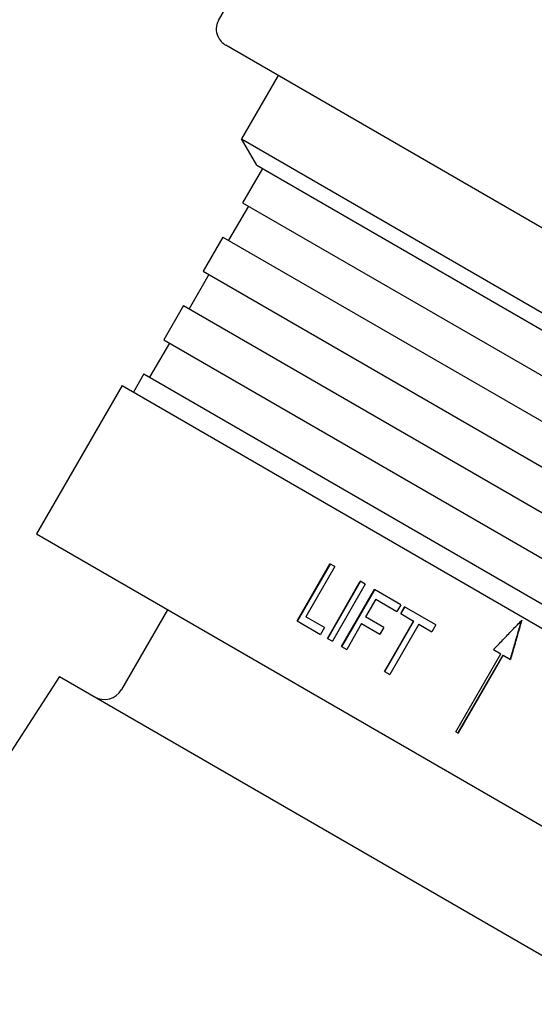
# Model space of a CAD drawing. Header units: millimetres. Extents: x 1123 to 3624, y 530 to 1459.
# Tile 3 of 22: x 1264 to 1303, y 956 to 1031. Entities that reach past the tile are written whole.
import ezdxf

# ---------------------------------------------------------------- set-up
doc = ezdxf.new("R2010")
doc.units = ezdxf.units.MM
doc.layers.add('DETAIL', color=2, linetype='Continuous')

msp = doc.modelspace()

# ---------------------------------------------------------------- linework, layer by layer
at = {"layer": 'DETAIL'}
for p, q in [((1279.023, 1031.088), (1289.742, 1049.653)), ((1346.411, 990.638), (1279.581, 1029.222)), ((1283.551, 1026.93), (1280.766, 1022.107)), ((1280.766, 1022.107), (1339.656, 988.107)), ((1281.921, 1020.107), (1280.766, 1022.107)), ((1281.921, 1020.107), (1337.347, 988.107)), ((1282.354, 1019.857), (1280.854, 1017.259)), ((1280.854, 1017.259), (1317.054, 996.359)), ((1281.287, 1017.009), (1279.787, 1014.411)), ((1279.354, 1014.661), (1277.854, 1012.063)), ((1279.354, 1014.661), (1315.554, 993.761)), ((1278.287, 1011.813), (1276.787, 1009.215)), ((1277.854, 1012.063), (1314.054, 991.163)), ((1276.354, 1009.465), (1274.854, 1006.867)), ((1276.354, 1009.465), (1312.554, 988.565)), ((1275.287, 1006.617), (1273.787, 1004.019)), ((1274.854, 1006.867), (1311.054, 985.967)), ((1273.354, 1004.269), (1272.555, 1002.885)), ((1273.354, 1004.269), (1309.554, 983.369)), ((1271.689, 1003.385), (1265.189, 992.127)), ((1271.689, 1003.385), (1327.981, 970.885)), ((1265.189, 992.127), (1321.481, 959.627)), ((1284.99, 985.531), (1287.49, 989.862)), ((1285.022, 985.513), (1287.522, 989.843)), ((1287.861, 989.647), (1285.657, 985.828)), ((1287.861, 989.647), (1287.49, 989.862)), ((1287.291, 984.203), (1289.791, 988.533)), ((1287.316, 984.188), (1289.816, 988.518)), ((1290.174, 988.312), (1287.674, 983.982)), ((1288.374, 983.577), (1290.874, 987.907)), ((1288.396, 983.565), (1290.896, 987.895)), ((1290.174, 988.312), (1289.791, 988.533)), ((1292.869, 986.756), (1290.874, 987.907)), ((1290.966, 987.172), (1290.193, 985.832)), ((1290.966, 987.172), (1292.574, 986.244)), ((1292.869, 986.756), (1292.574, 986.244)), ((1292.863, 986.077), (1293.158, 986.589)), ((1292.878, 986.069), (1293.173, 986.58)), ((1295.531, 985.219), (1293.158, 986.589)), ((1275.149, 986.377), (1271.649, 980.315)), ((1287.063, 985.016), (1285.657, 985.828)), ((1291.583, 985.03), (1290.193, 985.832)), ((1292.863, 986.077), (1293.848, 985.508)), ((1284.99, 985.531), (1286.768, 984.505)), ((1287.063, 985.016), (1286.768, 984.505)), ((1289.897, 985.321), (1288.762, 983.354)), ((1289.897, 985.321), (1291.287, 984.518)), ((1291.583, 985.03), (1291.287, 984.518)), ((1291.643, 981.69), (1293.848, 985.508)), ((1291.655, 981.683), (1293.86, 985.502)), ((1294.244, 985.28), (1292.039, 981.461)), ((1293.86, 985.502), (1293.848, 985.508)), ((1294.244, 985.28), (1295.235, 984.707)), ((1295.531, 985.219), (1295.235, 984.707)), ((1287.291, 984.203), (1287.674, 983.982)), ((1288.374, 983.577), (1288.762, 983.354)), ((1297.062, 977.117), (1300.474, 983.026)), ((1297.227, 977.022), (1300.639, 982.931)), ((1300.646, 982.926), (1297.235, 977.018)), ((1299.912, 983.35), (1300.474, 983.026)), ((1300.639, 982.931), (1300.646, 982.926)), ((1300.646, 982.926), (1301.206, 982.603)), ((1266.942, 981.3), (1251.866, 958.086)), ((1266.942, 981.3), (1311.229, 955.731)), ((1291.643, 981.69), (1292.039, 981.461)), ((1297.062, 977.117), (1297.235, 977.018))]:
    msp.add_line(p, q, dxfattribs=at)
at = {"layer": 'DETAIL', "flags": 128}
for points in [[(1299.912, 983.35), (1300.002, 983.443), (1300.091, 983.535), (1300.181, 983.628), (1300.27, 983.721), (1300.36, 983.813), (1300.449, 983.906), (1300.539, 983.999), (1300.628, 984.091), (1300.718, 984.184), (1300.807, 984.277), (1300.897, 984.369), (1300.986, 984.462), (1301.076, 984.555), (1301.165, 984.647), (1301.255, 984.74), (1301.344, 984.833), (1301.434, 984.925), (1301.523, 985.018), (1301.613, 985.111), (1301.702, 985.203), (1301.791, 985.296), (1301.881, 985.389), (1301.97, 985.481), (1302.06, 985.574)], [(1301.197, 982.608), (1301.233, 982.731), (1301.268, 982.854), (1301.304, 982.977), (1301.339, 983.1), (1301.375, 983.223), (1301.41, 983.346), (1301.446, 983.469), (1301.481, 983.593), (1301.516, 983.716), (1301.552, 983.839), (1301.587, 983.962), (1301.623, 984.085), (1301.658, 984.208), (1301.694, 984.331), (1301.729, 984.454), (1301.765, 984.577), (1301.8, 984.7), (1301.835, 984.823), (1301.871, 984.946), (1301.906, 985.069), (1301.942, 985.192), (1301.977, 985.316), (1302.013, 985.439), (1302.048, 985.562)], [(1302.06, 985.574), (1302.024, 985.45), (1301.989, 985.326), (1301.953, 985.203), (1301.918, 985.079), (1301.882, 984.955), (1301.847, 984.831), (1301.811, 984.707), (1301.776, 984.584), (1301.74, 984.46), (1301.704, 984.336), (1301.669, 984.212), (1301.633, 984.088), (1301.598, 983.965), (1301.562, 983.841), (1301.527, 983.717), (1301.491, 983.593), (1301.456, 983.469), (1301.42, 983.346), (1301.384, 983.222), (1301.349, 983.098), (1301.313, 982.974), (1301.278, 982.85), (1301.242, 982.727), (1301.206, 982.603)]]:
    msp.add_lwpolyline(points, dxfattribs=at)
at = {"layer": 'DETAIL'}
for centre, radius, start, end in [((1280.149, 1030.438), 1.3, 150, 204.65763), ((1280.331, 1030.521), 1.5, 204.65763, 240), ((1270.35, 981.065), 1.5, 240, 330)]:
    msp.add_arc(centre, radius, start, end, dxfattribs=at)

doc.saveas('drawing.dxf')
